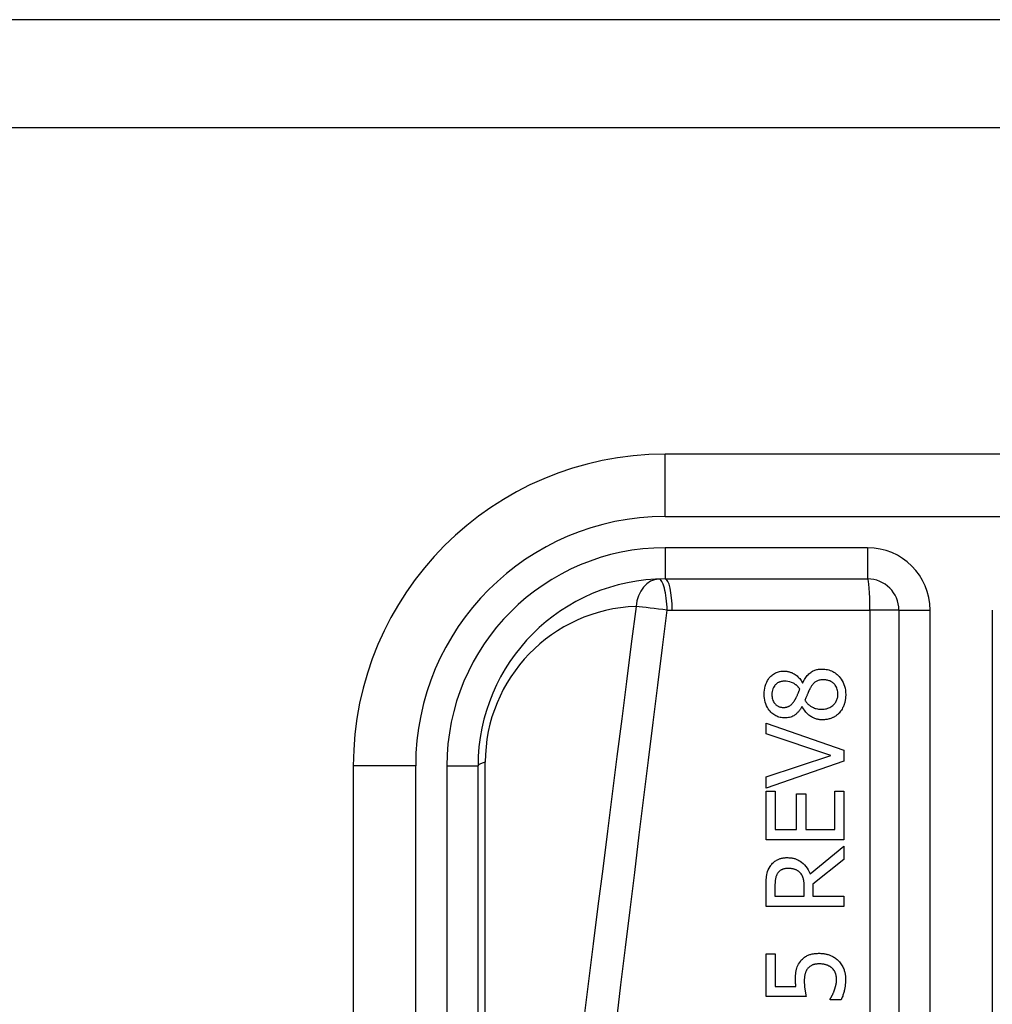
# Model space of a CAD drawing. Header units: inches. Extents: x 14 to 456, y 41 to 215.
# Tile 132 of 256: x 65.452 to 66.066, y 145.251 to 145.873. Entities that reach past the tile are written whole.
import ezdxf

# ---------------------------------------------------------------- set-up
doc = ezdxf.new("R2010")
doc.units = ezdxf.units.IN
doc.header["$MEASUREMENT"] = 0
doc.layers.add('Visible Edges(ANSI)', color=7, linetype='Continuous', lineweight=25)
doc.layers.add('Visible Tangent Edges(ANSI)', color=7, linetype='Continuous', lineweight=25)

msp = doc.modelspace()

# ---------------------------------------------------------------- linework, layer by layer
at = {"layer": 'Visible Edges(ANSI)'}
for p, q in [((109.50022, 145.87251), (61.89522, 145.87251)), ((61.89522, 145.80451), (109.50022, 145.80451)), ((66.23323, 145.59811), (65.85921, 145.59811)), ((65.85921, 145.51937), (65.98718, 145.51937)), ((66.00686, 145.49969), (66.00686, 144.84771)), ((65.94599, 145.45375), (65.94619, 145.45375)), ((65.94591, 145.43875), (65.94571, 145.43875)), ((65.92298, 145.4216), (65.92298, 145.42826)), ((65.92298, 145.42826), (65.97219, 145.41131)), ((65.96385, 145.40796), (65.92298, 145.4216)), ((65.97219, 145.41131), (65.97219, 145.40425)), ((65.92298, 145.39432), (65.96385, 145.40796)), ((65.66236, 145.40126), (65.66236, 144.7522)), ((65.7411, 144.7522), (65.7411, 145.40126)), ((65.97219, 145.40425), (65.92298, 145.38731)), ((65.92298, 145.38731), (65.92298, 145.39432)), ((65.92298, 145.38539), (65.9288, 145.38539)), ((65.92298, 145.3546), (65.92298, 145.38539)), ((65.9288, 145.38539), (65.9288, 145.36114)), ((65.94228, 145.36114), (65.94228, 145.38376)), ((65.94228, 145.38376), (65.9481, 145.38376)), ((65.9481, 145.38376), (65.9481, 145.36114)), ((65.96637, 145.36114), (65.96637, 145.38539)), ((65.96637, 145.38539), (65.97219, 145.38539)), ((65.97219, 145.38539), (65.97219, 145.3546)), ((65.9288, 145.36114), (65.94228, 145.36114)), ((65.9481, 145.36114), (65.96637, 145.36114)), ((65.97219, 145.3546), (65.92298, 145.3546)), ((65.95077, 145.33319), (65.97219, 145.35069)), ((65.97219, 145.35069), (65.97219, 145.3422)), ((65.97219, 145.3422), (65.95261, 145.32665)), ((65.92298, 145.31261), (65.92298, 145.32529)), ((65.92864, 145.32565), (65.92864, 145.31915)), ((65.94714, 145.31915), (65.94714, 145.32489)), ((65.95261, 145.32665), (65.95261, 145.31915)), ((65.92864, 145.31915), (65.94714, 145.31915)), ((65.95261, 145.31915), (65.97219, 145.31915)), ((65.97219, 145.31915), (65.97219, 145.31261)), ((65.97219, 145.31261), (65.92298, 145.31261)), ((65.92298, 145.2557), (65.92298, 145.2827)), ((65.92298, 145.2827), (65.92876, 145.2827)), ((65.92876, 145.2827), (65.92876, 145.26204)), ((65.92876, 145.26204), (65.94188, 145.26204)), ((65.94834, 145.2557), (65.92298, 145.2557)), ((65.96345, 145.25367), (65.96345, 145.25414)), ((65.97043, 145.25367), (65.96345, 145.25367))]:
    msp.add_line(p, q, dxfattribs=at)
at = {"layer": 'Visible Edges(ANSI)', "flags": 128}
for points in [[(65.92186, 145.44645), (65.92189, 145.44778), (65.92201, 145.44911), (65.92221, 145.45042), (65.92251, 145.45172), (65.92291, 145.45298), (65.92341, 145.45418), (65.92395, 145.45522), (65.92452, 145.45611), (65.92508, 145.45686), (65.92562, 145.45748), (65.92613, 145.458), (65.92664, 145.45848), (65.92718, 145.45892), (65.92774, 145.45932), (65.92833, 145.45969), (65.92894, 145.46003), (65.92958, 145.46032), (65.93024, 145.46057), (65.9309, 145.46079), (65.93159, 145.46096), (65.93228, 145.46108), (65.93298, 145.46117), (65.93368, 145.46123), (65.93438, 145.46124)], [(65.93438, 145.46124), (65.93483, 145.46123), (65.93528, 145.46121), (65.93573, 145.46116), (65.93617, 145.4611), (65.93661, 145.46102), (65.93705, 145.46093), (65.93748, 145.46081), (65.93791, 145.46069), (65.93834, 145.46054), (65.93876, 145.46038), (65.93921, 145.4602), (65.9397, 145.45997), (65.94023, 145.45971), (65.94079, 145.45939), (65.94137, 145.45903), (65.94197, 145.45861), (65.94257, 145.45814), (65.94316, 145.4576), (65.94373, 145.45703), (65.94425, 145.45643), (65.94474, 145.4558), (65.94519, 145.45514), (65.9456, 145.45446), (65.94599, 145.45375)], [(65.94619, 145.45375), (65.94652, 145.45444), (65.94688, 145.45513), (65.94726, 145.4558), (65.94766, 145.45647), (65.9481, 145.45711), (65.94855, 145.45773), (65.94904, 145.45834), (65.94955, 145.45891), (65.9501, 145.45945), (65.95065, 145.45994), (65.9512, 145.46038), (65.95174, 145.46075), (65.95229, 145.46107), (65.95283, 145.46135), (65.95337, 145.46159), (65.95391, 145.46179), (65.95446, 145.46196), (65.95502, 145.46211), (65.95559, 145.46223), (65.95616, 145.46232), (65.95673, 145.46239), (65.95731, 145.46244), (65.95789, 145.46247), (65.95847, 145.46248)], [(65.95847, 145.46248), (65.95933, 145.46246), (65.96019, 145.46239), (65.96104, 145.46228), (65.96188, 145.46211), (65.96271, 145.4619), (65.96352, 145.46163), (65.96433, 145.4613), (65.96511, 145.46093), (65.96585, 145.46051), (65.96657, 145.46005), (65.96726, 145.45954), (65.96792, 145.45898), (65.96856, 145.45839), (65.9692, 145.45772), (65.96986, 145.45694), (65.9705, 145.45607), (65.97112, 145.45509), (65.9717, 145.45401), (65.97221, 145.45282), (65.97262, 145.45159), (65.97293, 145.45033), (65.97314, 145.44904), (65.97326, 145.44775), (65.9733, 145.44645)], [(65.93446, 145.45478), (65.93407, 145.45477), (65.93367, 145.45475), (65.93328, 145.45471), (65.9329, 145.45465), (65.93251, 145.45457), (65.93214, 145.45447), (65.93176, 145.45435), (65.93139, 145.45422), (65.93103, 145.45406), (65.93068, 145.45388), (65.93034, 145.45368), (65.93001, 145.45347), (65.9297, 145.45324), (65.92939, 145.45299), (65.9291, 145.45273), (65.9288, 145.45243), (65.92845, 145.45203), (65.92806, 145.45149), (65.92767, 145.45082), (65.92731, 145.45001), (65.92704, 145.44913), (65.92686, 145.44824), (65.92676, 145.44733), (65.92672, 145.44641)], [(65.94431, 145.44988), (65.94414, 145.4501), (65.94396, 145.45033), (65.94377, 145.45055), (65.94358, 145.45077), (65.94339, 145.45099), (65.9432, 145.45121), (65.943, 145.45142), (65.94279, 145.45163), (65.94258, 145.45183), (65.94237, 145.45203), (65.94215, 145.45223), (65.94193, 145.45241), (65.94171, 145.4526), (65.94148, 145.45277), (65.94124, 145.45294), (65.94101, 145.4531), (65.94076, 145.45325), (65.94039, 145.45347), (65.9398, 145.45376), (65.93901, 145.45407), (65.938, 145.45437), (65.93684, 145.45461), (65.93565, 145.45474), (65.93446, 145.45478)], [(65.95911, 145.4557), (65.95858, 145.45569), (65.95804, 145.45566), (65.95751, 145.45561), (65.95698, 145.45553), (65.95646, 145.45542), (65.95594, 145.45528), (65.95544, 145.4551), (65.95499, 145.45491), (65.95458, 145.45469), (65.95422, 145.45446), (65.95389, 145.45421), (65.95359, 145.45396), (65.95331, 145.4537), (65.95304, 145.45342), (65.95278, 145.45312), (65.95252, 145.45281), (65.95226, 145.45248), (65.95201, 145.45214), (65.95177, 145.45179), (65.95154, 145.45143), (65.95131, 145.45106), (65.95108, 145.45068), (65.95086, 145.4503), (65.95065, 145.44992)], [(65.9684, 145.44653), (65.96838, 145.44731), (65.9683, 145.44809), (65.96818, 145.44885), (65.96799, 145.44961), (65.96775, 145.45035), (65.96744, 145.45105), (65.9671, 145.45167), (65.96673, 145.45222), (65.96635, 145.45271), (65.96596, 145.45313), (65.96557, 145.45351), (65.96516, 145.45385), (65.96473, 145.45416), (65.96428, 145.45445), (65.96382, 145.4547), (65.96333, 145.45493), (65.96282, 145.45512), (65.96231, 145.45529), (65.96179, 145.45542), (65.96126, 145.45552), (65.96072, 145.4556), (65.96019, 145.45566), (65.95965, 145.45569), (65.95911, 145.4557)], [(65.94124, 145.44294), (65.94132, 145.44308), (65.9414, 145.44324), (65.9415, 145.44342), (65.9416, 145.44362), (65.94172, 145.44383), (65.94184, 145.44406), (65.94196, 145.44431), (65.94209, 145.44458), (65.94223, 145.44485), (65.94236, 145.44514), (65.94251, 145.44544), (65.94265, 145.44575), (65.9428, 145.44607), (65.94295, 145.4464), (65.94309, 145.44673), (65.94324, 145.44707), (65.94339, 145.44741), (65.94353, 145.44776), (65.94367, 145.44811), (65.94381, 145.44847), (65.94394, 145.44882), (65.94407, 145.44918), (65.94419, 145.44953), (65.94431, 145.44988)], [(65.95065, 145.44992), (65.95056, 145.44976), (65.95048, 145.4496), (65.95039, 145.44944), (65.95031, 145.44927), (65.95022, 145.44909), (65.95013, 145.44891), (65.95004, 145.44871), (65.94995, 145.44851), (65.94986, 145.44829), (65.94976, 145.44806), (65.94965, 145.44781), (65.94954, 145.44755), (65.94943, 145.44727), (65.94931, 145.44697), (65.94918, 145.44665), (65.94904, 145.44631), (65.9489, 145.44595), (65.94874, 145.44557), (65.94858, 145.44516), (65.9484, 145.44472), (65.94821, 145.44426), (65.94802, 145.44377), (65.94781, 145.44325), (65.94758, 145.4427)], [(65.93482, 145.43161), (65.93407, 145.43163), (65.93333, 145.43169), (65.9326, 145.43179), (65.93188, 145.43194), (65.93116, 145.43213), (65.93046, 145.43236), (65.92977, 145.43264), (65.9291, 145.43297), (65.92846, 145.43334), (65.92784, 145.43375), (65.92725, 145.43419), (65.92668, 145.43468), (65.92613, 145.4352), (65.92557, 145.4358), (65.92498, 145.4365), (65.9244, 145.43731), (65.92383, 145.43824), (65.9233, 145.43928), (65.92284, 145.44041), (65.92247, 145.44158), (65.92219, 145.44277), (65.922, 145.44399), (65.92189, 145.44522), (65.92186, 145.44645)], [(65.92672, 145.44641), (65.92675, 145.44564), (65.92682, 145.44489), (65.92695, 145.44414), (65.92713, 145.4434), (65.92739, 145.44268), (65.92769, 145.44202), (65.92801, 145.44145), (65.92835, 145.44096), (65.92867, 145.44055), (65.92898, 145.44022), (65.92927, 145.43994), (65.92957, 145.43968), (65.92989, 145.43944), (65.93022, 145.43922), (65.93057, 145.43902), (65.93093, 145.43885), (65.9313, 145.4387), (65.93168, 145.43857), (65.93207, 145.43846), (65.93246, 145.43837), (65.93286, 145.43831), (65.93326, 145.43827), (65.93366, 145.43824), (65.93406, 145.43823)], [(65.93406, 145.43823), (65.93432, 145.43824), (65.93459, 145.43825), (65.93485, 145.43826), (65.93511, 145.43829), (65.93537, 145.43832), (65.93562, 145.43837), (65.93588, 145.43842), (65.93613, 145.43848), (65.93638, 145.43855), (65.93663, 145.43863), (65.93688, 145.43872), (65.93713, 145.43882), (65.9374, 145.43895), (65.93771, 145.43911), (65.93805, 145.43932), (65.93841, 145.43957), (65.9388, 145.43988), (65.9392, 145.44025), (65.93959, 145.44065), (65.93996, 145.44107), (65.94031, 145.44152), (65.94064, 145.44198), (65.94095, 145.44246), (65.94124, 145.44294)], [(65.94758, 145.4427), (65.94782, 145.44234), (65.94808, 145.442), (65.94834, 145.44166), (65.94861, 145.44133), (65.94889, 145.44101), (65.94919, 145.4407), (65.94949, 145.4404), (65.9498, 145.44012), (65.95012, 145.43984), (65.95045, 145.43957), (65.9508, 145.43932), (65.95115, 145.43907), (65.95154, 145.43883), (65.95196, 145.43858), (65.95243, 145.43833), (65.95295, 145.43809), (65.95351, 145.43787), (65.95411, 145.43766), (65.95476, 145.43747), (65.95542, 145.43733), (65.95609, 145.43721), (65.95676, 145.43714), (65.95743, 145.43709), (65.95811, 145.43708)], [(65.95811, 145.43708), (65.9589, 145.4371), (65.95968, 145.43716), (65.96045, 145.43728), (65.96122, 145.43745), (65.96197, 145.43767), (65.9627, 145.43795), (65.96339, 145.43828), (65.96402, 145.43864), (65.96459, 145.43903), (65.96511, 145.43943), (65.96557, 145.43984), (65.96598, 145.44025), (65.96636, 145.44068), (65.96671, 145.44113), (65.96704, 145.4416), (65.96733, 145.4421), (65.96759, 145.44261), (65.96781, 145.44314), (65.968, 145.44369), (65.96815, 145.44424), (65.96826, 145.44481), (65.96834, 145.44537), (65.96838, 145.44595), (65.9684, 145.44653)], [(65.9733, 145.44645), (65.9733, 145.44601), (65.97329, 145.44557), (65.97327, 145.44513), (65.97324, 145.44469), (65.9732, 145.44426), (65.97315, 145.44382), (65.9731, 145.44339), (65.97303, 145.44295), (65.97296, 145.44252), (65.97287, 145.4421), (65.97278, 145.44167), (65.97267, 145.44125), (65.97255, 145.44082), (65.97242, 145.4404), (65.97229, 145.43999), (65.97213, 145.43956), (65.97194, 145.43907), (65.97169, 145.4385), (65.97138, 145.43788), (65.97101, 145.43721), (65.97059, 145.43653), (65.97012, 145.43587), (65.96962, 145.43524), (65.96908, 145.43464)], [(65.94571, 145.43875), (65.94546, 145.43834), (65.94521, 145.43793), (65.94494, 145.43752), (65.94467, 145.43711), (65.94438, 145.43671), (65.94409, 145.43632), (65.94378, 145.43594), (65.94347, 145.43556), (65.94315, 145.4352), (65.94281, 145.43485), (65.94247, 145.43451), (65.94211, 145.43418), (65.94174, 145.43387), (65.94136, 145.43357), (65.94094, 145.43327), (65.94046, 145.43297), (65.93991, 145.43268), (65.9393, 145.4324), (65.93861, 145.43216), (65.93787, 145.43195), (65.93712, 145.4318), (65.93636, 145.43169), (65.93559, 145.43163), (65.93482, 145.43161)], [(65.95859, 145.43042), (65.95805, 145.43043), (65.95752, 145.43046), (65.95699, 145.4305), (65.95646, 145.43057), (65.95594, 145.43066), (65.95543, 145.43077), (65.95491, 145.43091), (65.9544, 145.43106), (65.9539, 145.43123), (65.9534, 145.43143), (65.95289, 145.43165), (65.95235, 145.43191), (65.95179, 145.43222), (65.95121, 145.43257), (65.95062, 145.43298), (65.95001, 145.43344), (65.94941, 145.43396), (65.9488, 145.43455), (65.94823, 145.43518), (65.94769, 145.43584), (65.94719, 145.43653), (65.94673, 145.43725), (65.9463, 145.43799), (65.94591, 145.43875)], [(65.96908, 145.43464), (65.96878, 145.43435), (65.96848, 145.43406), (65.96818, 145.43379), (65.96786, 145.43353), (65.96754, 145.43327), (65.96721, 145.43303), (65.96688, 145.4328), (65.96653, 145.43258), (65.96618, 145.43237), (65.96582, 145.43217), (65.96546, 145.43198), (65.96509, 145.4318), (65.96471, 145.43163), (65.9643, 145.43146), (65.96385, 145.4313), (65.96337, 145.43113), (65.96284, 145.43098), (65.96228, 145.43083), (65.96168, 145.43071), (65.96107, 145.4306), (65.96045, 145.43052), (65.95983, 145.43046), (65.95921, 145.43043), (65.95859, 145.43042)], [(65.92557, 145.33781), (65.92593, 145.33835), (65.92632, 145.33886), (65.92673, 145.33935), (65.92716, 145.33982), (65.92762, 145.34026), (65.9281, 145.34069), (65.9286, 145.34108), (65.92913, 145.34145), (65.92965, 145.34178), (65.93016, 145.34206), (65.93065, 145.34231), (65.93112, 145.34251), (65.93158, 145.34268), (65.93202, 145.34282), (65.93244, 145.34294), (65.93286, 145.34304), (65.93329, 145.34313), (65.93372, 145.3432), (65.93416, 145.34327), (65.93459, 145.34331), (65.93503, 145.34335), (65.93546, 145.34338), (65.9359, 145.34339), (65.93634, 145.3434)], [(65.93634, 145.3434), (65.93683, 145.34339), (65.93732, 145.34337), (65.9378, 145.34334), (65.93829, 145.3433), (65.93878, 145.34324), (65.93926, 145.34317), (65.93974, 145.34309), (65.94022, 145.34299), (65.94069, 145.34288), (65.94116, 145.34275), (65.94163, 145.3426), (65.94209, 145.34244), (65.94255, 145.34226), (65.9431, 145.34201), (65.94379, 145.34166), (65.94459, 145.34118), (65.94547, 145.34057), (65.9464, 145.33979), (65.94734, 145.33886), (65.94821, 145.33785), (65.94898, 145.33677), (65.94967, 145.33562), (65.95026, 145.33442), (65.95077, 145.33319)], [(65.92298, 145.32529), (65.92298, 145.32567), (65.92298, 145.32605), (65.92298, 145.32644), (65.92299, 145.32683), (65.923, 145.32722), (65.92301, 145.32762), (65.92303, 145.32802), (65.92305, 145.32842), (65.92307, 145.32882), (65.92309, 145.32922), (65.92312, 145.32962), (65.92315, 145.33002), (65.92319, 145.33041), (65.92323, 145.3308), (65.92327, 145.33119), (65.92332, 145.33158), (65.92337, 145.33196), (65.92343, 145.33233), (65.92351, 145.33283), (65.92369, 145.33358), (65.92398, 145.33455), (65.92441, 145.33567), (65.92494, 145.33676), (65.92557, 145.33781)], [(65.93685, 145.33658), (65.93658, 145.33657), (65.93631, 145.33656), (65.93604, 145.33655), (65.93577, 145.33653), (65.9355, 145.3365), (65.93523, 145.33646), (65.93496, 145.33641), (65.93469, 145.33636), (65.93443, 145.3363), (65.93417, 145.33623), (65.93391, 145.33615), (65.93365, 145.33606), (65.93339, 145.33597), (65.93314, 145.33586), (65.93287, 145.33574), (65.93258, 145.33559), (65.93229, 145.33541), (65.93198, 145.3352), (65.93167, 145.33497), (65.93136, 145.3347), (65.93107, 145.33442), (65.9308, 145.33411), (65.93055, 145.3338), (65.93031, 145.33347)], [(65.94459, 145.33379), (65.94437, 145.33401), (65.94414, 145.33423), (65.94391, 145.33443), (65.94367, 145.33463), (65.94342, 145.33481), (65.94316, 145.33499), (65.9429, 145.33515), (65.94263, 145.33531), (65.94236, 145.33545), (65.94208, 145.33559), (65.94179, 145.33572), (65.94148, 145.33584), (65.94116, 145.33595), (65.94083, 145.33606), (65.94047, 145.33616), (65.9401, 145.33625), (65.93971, 145.33633), (65.93931, 145.3364), (65.9389, 145.33646), (65.93849, 145.3365), (65.93808, 145.33654), (65.93767, 145.33656), (65.93726, 145.33657), (65.93685, 145.33658)], [(65.93031, 145.33347), (65.93013, 145.33317), (65.92995, 145.33286), (65.9298, 145.33255), (65.92965, 145.33224), (65.92951, 145.33192), (65.92939, 145.33159), (65.92928, 145.33126), (65.92918, 145.33092), (65.9291, 145.33058), (65.92902, 145.33023), (65.92895, 145.32988), (65.92889, 145.32952), (65.92884, 145.32916), (65.9288, 145.3288), (65.92876, 145.32844), (65.92873, 145.32808), (65.9287, 145.32773), (65.92868, 145.32739), (65.92867, 145.32706), (65.92865, 145.32674), (65.92865, 145.32644), (65.92864, 145.32616), (65.92864, 145.32589), (65.92864, 145.32565)], [(65.94714, 145.32489), (65.94714, 145.32518), (65.94714, 145.32546), (65.94713, 145.32575), (65.94712, 145.32604), (65.94711, 145.32632), (65.94709, 145.32661), (65.94708, 145.3269), (65.94705, 145.32719), (65.94703, 145.32747), (65.947, 145.32776), (65.94697, 145.32805), (65.94693, 145.32833), (65.94689, 145.32862), (65.94685, 145.3289), (65.9468, 145.32919), (65.94675, 145.32947), (65.94669, 145.32975), (65.94663, 145.33003), (65.94653, 145.33044), (65.94634, 145.33102), (65.94606, 145.33171), (65.94565, 145.33245), (65.94516, 145.33315), (65.94459, 145.33379)], [(65.94467, 145.27791), (65.94507, 145.27841), (65.94549, 145.27889), (65.94593, 145.27935), (65.9464, 145.27977), (65.94688, 145.28018), (65.94739, 145.28055), (65.94792, 145.28091), (65.94847, 145.28123), (65.94901, 145.28152), (65.94955, 145.28177), (65.95007, 145.28199), (65.95059, 145.28217), (65.95109, 145.28232), (65.95159, 145.28245), (65.95207, 145.28256), (65.95256, 145.28266), (65.95305, 145.28274), (65.95355, 145.28281), (65.95405, 145.28286), (65.95455, 145.28291), (65.95506, 145.28294), (65.95556, 145.28296), (65.95606, 145.28297), (65.95655, 145.28298)], [(65.95655, 145.28298), (65.95704, 145.28297), (65.95753, 145.28296), (65.95802, 145.28293), (65.9585, 145.28289), (65.95899, 145.28284), (65.95947, 145.28277), (65.95995, 145.2827), (65.96042, 145.28261), (65.9609, 145.28251), (65.96137, 145.2824), (65.96184, 145.28227), (65.9623, 145.28213), (65.96277, 145.28197), (65.96323, 145.28181), (65.9637, 145.28162), (65.96419, 145.28141), (65.9647, 145.28117), (65.96521, 145.2809), (65.96574, 145.28061), (65.96627, 145.28028), (65.9668, 145.27992), (65.96734, 145.27953), (65.96787, 145.2791), (65.9684, 145.27863)], [(65.9416, 145.26651), (65.9416, 145.26686), (65.94161, 145.26723), (65.94161, 145.26759), (65.94162, 145.26796), (65.94164, 145.26833), (65.94166, 145.2687), (65.94168, 145.26907), (65.94171, 145.26944), (65.94174, 145.26982), (65.94177, 145.27019), (65.94181, 145.27056), (65.94186, 145.27093), (65.94191, 145.2713), (65.94197, 145.27166), (65.94203, 145.27202), (65.9421, 145.27238), (65.94218, 145.27273), (65.94226, 145.2731), (65.94242, 145.27365), (65.94266, 145.27437), (65.94303, 145.27523), (65.94351, 145.27616), (65.94406, 145.27706), (65.94467, 145.27791)], [(65.95651, 145.27628), (65.95624, 145.27628), (65.95596, 145.27627), (65.95569, 145.27626), (65.95541, 145.27624), (65.95514, 145.27622), (65.95487, 145.2762), (65.9546, 145.27617), (65.95433, 145.27613), (65.95407, 145.27609), (65.95381, 145.27604), (65.95355, 145.27599), (65.9533, 145.27593), (65.95305, 145.27586), (65.95281, 145.27578), (65.95257, 145.2757), (65.95234, 145.27561), (65.95209, 145.27551), (65.95178, 145.27536), (65.95142, 145.27517), (65.95101, 145.27492), (65.95058, 145.27461), (65.95016, 145.27427), (65.94978, 145.27389), (65.94942, 145.27349)], [(65.96453, 145.27377), (65.96432, 145.27393), (65.96411, 145.2741), (65.9639, 145.27425), (65.96368, 145.2744), (65.96345, 145.27455), (65.96323, 145.27469), (65.963, 145.27482), (65.96276, 145.27494), (65.96253, 145.27506), (65.96229, 145.27518), (65.96205, 145.27528), (65.9618, 145.27539), (65.96155, 145.27548), (65.9613, 145.27557), (65.96104, 145.27566), (65.96074, 145.27575), (65.96039, 145.27585), (65.96, 145.27594), (65.95955, 145.27603), (65.95906, 145.27611), (65.9585, 145.27618), (65.9579, 145.27623), (65.95724, 145.27627), (65.95651, 145.27628)], [(65.9684, 145.27863), (65.96893, 145.27811), (65.96942, 145.27757), (65.96989, 145.277), (65.97032, 145.27641), (65.97073, 145.2758), (65.9711, 145.27517), (65.97145, 145.27451), (65.97176, 145.27385), (65.97203, 145.27322), (65.97225, 145.27262), (65.97244, 145.27206), (65.97259, 145.27154), (65.97271, 145.27107), (65.97281, 145.27064), (65.97289, 145.27024), (65.97296, 145.26983), (65.97303, 145.26942), (65.97308, 145.26902), (65.97313, 145.26861), (65.97316, 145.2682), (65.97319, 145.26778), (65.97321, 145.26737), (65.97322, 145.26696), (65.97322, 145.26655)], [(65.94942, 145.27349), (65.9492, 145.27323), (65.949, 145.27297), (65.94882, 145.27271), (65.94864, 145.27243), (65.94848, 145.27215), (65.94833, 145.27186), (65.94819, 145.27156), (65.94806, 145.27126), (65.94794, 145.27095), (65.94783, 145.27063), (65.94773, 145.27029), (65.94764, 145.26996), (65.94756, 145.26961), (65.94748, 145.26925), (65.94742, 145.26889), (65.94736, 145.26852), (65.94731, 145.26814), (65.94726, 145.26776), (65.94722, 145.26738), (65.94719, 145.26699), (65.94717, 145.2666), (65.94716, 145.26621), (65.94715, 145.26582), (65.94714, 145.26543)], [(65.96752, 145.26667), (65.96752, 145.26691), (65.96751, 145.26715), (65.9675, 145.26739), (65.96748, 145.26763), (65.96746, 145.26786), (65.96743, 145.2681), (65.96739, 145.26834), (65.96735, 145.26857), (65.96731, 145.2688), (65.96726, 145.26904), (65.9672, 145.26927), (65.96714, 145.2695), (65.96708, 145.26973), (65.96701, 145.26996), (65.96693, 145.27018), (65.96685, 145.27041), (65.96676, 145.27065), (65.96662, 145.27097), (65.96643, 145.27137), (65.96616, 145.27184), (65.96582, 145.27236), (65.96543, 145.27286), (65.965, 145.27333), (65.96453, 145.27377)], [(65.94188, 145.26204), (65.94186, 145.2622), (65.94184, 145.26235), (65.94182, 145.26251), (65.9418, 145.26267), (65.94178, 145.26283), (65.94177, 145.26298), (65.94175, 145.26314), (65.94174, 145.2633), (65.94172, 145.26346), (65.94171, 145.26361), (65.9417, 145.26377), (65.94169, 145.26393), (65.94168, 145.26409), (65.94167, 145.26425), (65.94166, 145.26443), (65.94165, 145.26462), (65.94164, 145.26483), (65.94163, 145.26504), (65.94162, 145.26527), (65.94161, 145.26551), (65.94161, 145.26575), (65.9416, 145.266), (65.9416, 145.26625), (65.9416, 145.26651)], [(65.94714, 145.26543), (65.94715, 145.26499), (65.94715, 145.26455), (65.94717, 145.26411), (65.94719, 145.26367), (65.94721, 145.26323), (65.94724, 145.26279), (65.94728, 145.26235), (65.94732, 145.26191), (65.94737, 145.26148), (65.94742, 145.26103), (65.94748, 145.26058), (65.94754, 145.26014), (65.94761, 145.25969), (65.94767, 145.25925), (65.94775, 145.25881), (65.94782, 145.25839), (65.94789, 145.25798), (65.94796, 145.25758), (65.94803, 145.25721), (65.9481, 145.25685), (65.94817, 145.25652), (65.94823, 145.25622), (65.94829, 145.25594), (65.94834, 145.2557)], [(65.96609, 145.25945), (65.96616, 145.25965), (65.96622, 145.25985), (65.96629, 145.26006), (65.96636, 145.26026), (65.96643, 145.26047), (65.96649, 145.26068), (65.96656, 145.26089), (65.96662, 145.26109), (65.96669, 145.2613), (65.96675, 145.26151), (65.96681, 145.26172), (65.96687, 145.26193), (65.96692, 145.26214), (65.96698, 145.26235), (65.96703, 145.26256), (65.96708, 145.26277), (65.96713, 145.26298), (65.96719, 145.26322), (65.96726, 145.26355), (65.96733, 145.26398), (65.9674, 145.2645), (65.96746, 145.26513), (65.96751, 145.26585), (65.96752, 145.26667)], [(65.97322, 145.26655), (65.97322, 145.26602), (65.97321, 145.2655), (65.97319, 145.26498), (65.97316, 145.26446), (65.97312, 145.26394), (65.97307, 145.26342), (65.97301, 145.2629), (65.97295, 145.26239), (65.97287, 145.26187), (65.97279, 145.26135), (65.9727, 145.26084), (65.9726, 145.26033), (65.97249, 145.25982), (65.97238, 145.2593), (65.97225, 145.25877), (65.97211, 145.25823), (65.97195, 145.25767), (65.97178, 145.25711), (65.9716, 145.25654), (65.9714, 145.25596), (65.97118, 145.25538), (65.97095, 145.25481), (65.9707, 145.25423), (65.97043, 145.25367)], [(65.96345, 145.25414), (65.96353, 145.25425), (65.96361, 145.25437), (65.9637, 145.2545), (65.96379, 145.25463), (65.96388, 145.25478), (65.96398, 145.25494), (65.96408, 145.2551), (65.96418, 145.25528), (65.96429, 145.25547), (65.96439, 145.25566), (65.9645, 145.25587), (65.96462, 145.25608), (65.96473, 145.25631), (65.96485, 145.25655), (65.96497, 145.25679), (65.96509, 145.25705), (65.96521, 145.25731), (65.96533, 145.25759), (65.96546, 145.25787), (65.96558, 145.25817), (65.96571, 145.25847), (65.96583, 145.25879), (65.96596, 145.25911), (65.96609, 145.25945)]]:
    msp.add_lwpolyline(points, dxfattribs=at)
at = {"layer": 'Visible Edges(ANSI)'}
for centre, radius, start, end in [((65.85921, 145.40126), 0.19685, 90, 180), ((65.85921, 145.40126), 0.11811, 90, 180), ((65.98718, 145.49969), 0.01969, 0, 90)]:
    msp.add_arc(centre, radius, start, end, dxfattribs=at)
at = {"layer": 'Visible Tangent Edges(ANSI)'}
for p, q in [((65.85921, 145.55874), (65.85921, 145.59811)), ((65.85921, 145.55874), (66.23323, 145.55874)), ((65.85921, 145.53906), (65.85921, 145.51937)), ((65.98718, 145.53906), (65.85921, 145.53906)), ((65.98718, 145.53906), (65.98718, 145.51937)), ((65.86372, 145.49969), (65.98857, 145.49969)), ((65.98857, 145.49969), (65.98857, 144.84771)), ((66.00686, 145.49969), (65.98857, 145.49969)), ((66.00686, 145.49969), (66.02655, 145.49969)), ((66.02655, 144.84771), (66.02655, 145.49969)), ((66.0659, 145.49969), (66.0659, 144.84771)), ((65.70173, 145.40126), (65.66236, 145.40126)), ((65.70173, 144.7522), (65.70173, 145.40126)), ((65.72142, 145.40126), (65.7411, 145.40126)), ((65.72142, 145.40126), (65.72142, 144.7522)), ((65.7457, 144.85445), (65.7457, 145.40359))]:
    msp.add_line(p, q, dxfattribs=at)
at = {"layer": 'Visible Tangent Edges(ANSI)', "flags": 128}
for points in [[(65.84092, 145.50196), (65.83788, 145.4783), (65.83486, 145.45465), (65.83184, 145.43099), (65.82883, 145.40734), (65.82582, 145.38368), (65.82283, 145.36002), (65.81985, 145.33636), (65.81687, 145.3127), (65.81391, 145.28904), (65.81095, 145.26538), (65.808, 145.24172)], [(65.82852, 145.23939), (65.83139, 145.26306), (65.83427, 145.28672), (65.83716, 145.31038), (65.84006, 145.33404), (65.84297, 145.3577), (65.84588, 145.38136), (65.84881, 145.40501), (65.85174, 145.42867), (65.85468, 145.45233), (65.85763, 145.47598), (65.86059, 145.49964)], [(65.86059, 145.49964), (65.86072, 145.49964), (65.86085, 145.49964), (65.86098, 145.49965), (65.86111, 145.49965), (65.86124, 145.49966), (65.86137, 145.49966), (65.8615, 145.49966), (65.86163, 145.49967), (65.86176, 145.49967), (65.86189, 145.49967), (65.86202, 145.49967), (65.86216, 145.49968), (65.86229, 145.49968), (65.86242, 145.49968), (65.86255, 145.49968), (65.86268, 145.49968), (65.86281, 145.49968), (65.86294, 145.49969), (65.86307, 145.49969), (65.8632, 145.49969), (65.86333, 145.49969), (65.86346, 145.49969), (65.86359, 145.49969), (65.86372, 145.49969)]]:
    msp.add_lwpolyline(points, dxfattribs=at)
at = {"layer": 'Visible Tangent Edges(ANSI)'}
for centre, radius, start, end in [((65.85921, 145.40126), 0.15748, 90, 180), ((65.85921, 145.40126), 0.1378, 90, 180), ((65.98718, 145.49969), 0.03937, 0, 90), ((65.84412, 145.40359), 0.09843, 91.86625, 180)]:
    msp.add_arc(centre, radius, start, end, dxfattribs=at)
for centre, major_axis, ratio, start_param, end_param in [((65.85601, 145.49964), (-0.00064, 0.01967), 0.770235, 0, 1.427427), ((65.85601, 145.49964), (-0.00064, 0.01967), 0.232745, 4.704805, 6.283185), ((65.85921, 145.49969), (0, 0.01969), 0.228742, 4.712389, 6.283185), ((65.98718, 145.49969), (0, 0.01969), 0.07065, 4.712389, 6.283185), ((65.85601, 145.49964), (0.01952, -0.00251), 0.030516, 1.33773, 2.458093), ((65.76079, 145.40126), (-0.01969, 0), 0.183721, 5.58589, 6.283185)]:
    msp.add_ellipse(centre, major_axis=major_axis, ratio=ratio, start_param=start_param, end_param=end_param, dxfattribs=at)

doc.saveas('drawing.dxf')
